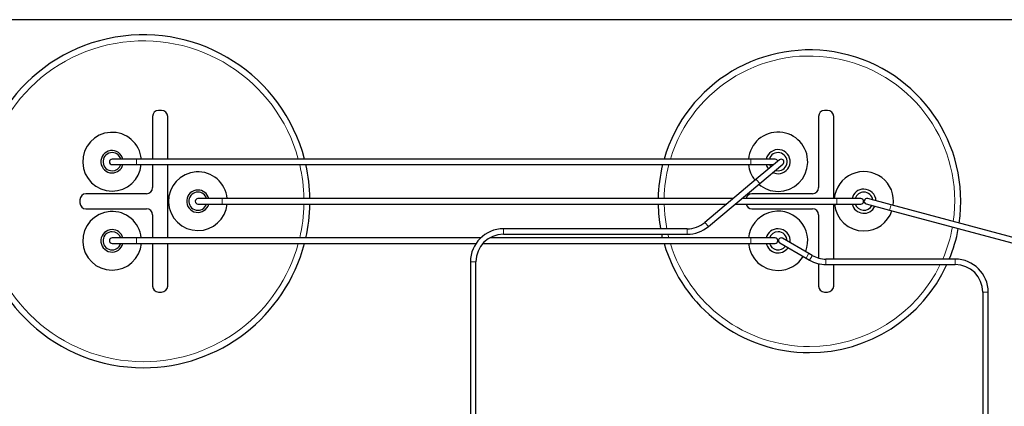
# Model space of a CAD drawing. Header units: millimetres. Extents: x 5 to 418, y 2 to 292.
# Tile 6 of 38: x 77 to 110, y 133 to 146. Entities that reach past the tile are written whole.
import ezdxf

# ---------------------------------------------------------------- set-up
doc = ezdxf.new("R2010")
doc.units = ezdxf.units.MM

msp = doc.modelspace()

# ---------------------------------------------------------------- linework, layer by layer
at = {"color": 7, "linetype": 'Continuous', "lineweight": 25}
for p, q in [((131.5347, 145.8644), (75.5347, 145.8644)), ((82.1347, 142.8644), (82.0347, 142.8644)), ((104.1347, 142.8644), (104.0347, 142.8644)), ((81.8347, 142.6644), (81.8347, 141.2544)), ((82.3347, 141.2544), (82.3347, 142.6644)), ((103.8347, 142.6644), (103.8347, 140.3144)), ((104.3347, 139.9544), (104.3347, 142.6644)), ((81.3007, 141.2544), (80.5007, 141.2544)), ((101.6007, 141.2544), (81.3007, 141.2544)), ((102.4007, 141.2544), (101.6007, 141.2544)), ((102.5429, 141.2333), (101.7768, 140.5905)), ((80.5007, 141.0744), (81.3007, 141.0744)), ((81.3007, 141.0744), (101.6007, 141.0744)), ((81.8347, 141.0744), (81.8347, 140.3144)), ((82.3347, 138.6544), (82.3347, 141.0744)), ((101.6007, 141.0744), (102.3535, 141.0744)), ((101.8925, 140.4527), (102.6586, 141.0954)), ((102.4078, 140.885), (102.4979, 140.8712)), ((101.7768, 140.5905), (100.0807, 139.1673)), ((100.1964, 139.0294), (101.8925, 140.4527)), ((79.4347, 139.9144), (79.4347, 139.8144)), ((81.6347, 140.1144), (79.6347, 140.1144)), ((84.1347, 139.9544), (83.3347, 139.9544)), ((101.0187, 139.9544), (84.1347, 139.9544)), ((104.4347, 139.9544), (101.2987, 139.9544)), ((103.6347, 140.1144), (101.6347, 140.1144)), ((105.2347, 139.9544), (104.4347, 139.9544)), ((106.2308, 139.7443), (105.458, 139.9513)), ((79.6347, 139.6144), (81.6347, 139.6144)), ((83.3347, 139.7744), (84.1347, 139.7744)), ((84.1347, 139.7744), (100.8042, 139.7744)), ((101.0842, 139.7744), (104.4347, 139.7744)), ((101.6347, 139.6144), (103.6347, 139.6144)), ((104.3347, 137.9544), (104.3347, 139.7744)), ((104.4347, 139.7744), (105.2347, 139.7744)), ((105.4114, 139.7775), (106.1842, 139.5704)), ((106.1842, 139.5704), (122.4272, 135.2181)), ((122.4738, 135.392), (106.2308, 139.7443)), ((81.8347, 139.4144), (81.8347, 138.6544)), ((103.8347, 139.4144), (103.8347, 137.9884)), ((99.4957, 138.9544), (93.426, 138.9544)), ((81.3007, 138.6544), (80.5007, 138.6544)), ((92.675, 138.6544), (81.3007, 138.6544)), ((101.6007, 138.6544), (92.9744, 138.6544)), ((93.426, 138.7744), (99.4957, 138.7744)), ((98.6834, 138.6544), (98.655, 138.7744)), ((102.4007, 138.6544), (101.6007, 138.6544)), ((103.5118, 138.1423), (102.6457, 138.6423)), ((80.5007, 138.4744), (81.3007, 138.4744)), ((81.3007, 138.4744), (92.5227, 138.4744)), ((81.8347, 138.4744), (81.8347, 137.0644)), ((82.3347, 137.0644), (82.3347, 138.4744)), ((92.7508, 138.4744), (101.6007, 138.4744)), ((101.6007, 138.4744), (102.4007, 138.4744)), ((102.5557, 138.4864), (103.4218, 137.9864)), ((103.4218, 137.9864), (103.5361, 137.9204)), ((103.6261, 138.0763), (103.5118, 138.1423)), ((108.3495, 137.9544), (104.0811, 137.9544)), ((92.336, 137.8644), (92.336, 132.7544)), ((92.516, 132.7544), (92.516, 137.8644)), ((103.8347, 137.8026), (103.8347, 137.0644)), ((104.0811, 137.7744), (108.3495, 137.7744)), ((104.3347, 137.0644), (104.3347, 137.7744)), ((82.0347, 136.8644), (82.1347, 136.8644)), ((104.0347, 136.8644), (104.1347, 136.8644)), ((109.2595, 136.8644), (109.2595, 132.7544)), ((109.4395, 132.7544), (109.4395, 136.8644))]:
    msp.add_line(p, q, dxfattribs=at)
at = {"color": 7, "linetype": 'Continuous', "lineweight": 18}
for p, q in [((81.3007, 141.2544), (81.3007, 141.0744)), ((101.6007, 141.2544), (101.6007, 141.0744)), ((101.7904, 140.5744), (101.7768, 140.5905)), ((101.8925, 140.4527), (101.7904, 140.5744)), ((84.1347, 139.9544), (84.1347, 139.7744)), ((104.4347, 139.9544), (104.4347, 139.7744)), ((106.2308, 139.7443), (106.1842, 139.5704)), ((93.426, 138.9333), (93.426, 138.9544)), ((93.426, 138.7744), (93.426, 138.9333)), ((99.4957, 138.9333), (99.4957, 138.9544)), ((99.4957, 138.7744), (99.4957, 138.9333)), ((100.0942, 139.1512), (100.0807, 139.1673)), ((100.1964, 139.0294), (100.0942, 139.1512)), ((81.3007, 138.6544), (81.3007, 138.4744)), ((98.8601, 138.7744), (98.8897, 138.6544)), ((101.6007, 138.6544), (101.6007, 138.4744)), ((103.5057, 138.1319), (103.4218, 137.9864)), ((103.5118, 138.1423), (103.5057, 138.1319)), ((103.6201, 138.0659), (103.5361, 137.9204)), ((103.6261, 138.0763), (103.6201, 138.0659)), ((104.0811, 137.9544), (104.0811, 137.9423)), ((104.0811, 137.9423), (104.0811, 137.7744)), ((108.3495, 137.9544), (108.3495, 137.9423)), ((108.3495, 137.9423), (108.3495, 137.7744)), ((92.3571, 137.8644), (92.336, 137.8644)), ((92.516, 137.8644), (92.3571, 137.8644)), ((109.4275, 136.8644), (109.2595, 136.8644)), ((109.4395, 136.8644), (109.4275, 136.8644))]:
    msp.add_line(p, q, dxfattribs=at)
at = {"color": 7, "linetype": 'Continuous', "lineweight": 25, "flags": 128}
for points in [[(102.6007, 141.2544), (102.5663, 141.2475), (102.5429, 141.2333)], [(102.1098, 141.0744), (102.1284, 141.0181), (102.1798, 140.9287)], [(102.214, 141.0744), (102.2208, 141.0564), (102.2565, 140.9931)], [(102.3212, 140.8124), (102.3448, 140.8016), (102.4979, 140.7712)], [(102.6457, 138.6423), (102.6352, 138.6475), (102.6007, 138.6544)]]:
    msp.add_lwpolyline(points, dxfattribs=at)
at = {"color": 7, "linetype": 'Continuous', "lineweight": 18, "flags": 128}
msp.add_lwpolyline([(98.7356, 139.7744), (98.7552, 139.4215), (98.8218, 138.9544)], dxfattribs=at)
at = {"color": 7, "linetype": 'Continuous', "lineweight": 25}
for centre, radius, start, end in [((81.5347, 139.8644), 5.5, 14.63896, 270), ((103.5347, 139.8644), 5, 351.68157, 163.85913), ((82.0347, 142.6644), 0.2, 90, 180), ((82.1347, 142.6644), 0.2, 0, 90), ((104.0347, 142.6644), 0.2, 90, 180), ((104.1347, 142.6644), 0.2, 0, 90), ((80.4979, 141.1712), 0.97, 4.91997, 270), ((102.4979, 141.1712), 0.98, 270, 175.13036), ((80.4979, 141.1712), 0.37, 12.99353, 270), ((102.4979, 141.1712), 0.4, 270, 167.99612), ((80.4979, 141.1712), 0.3, 16.09936, 270), ((80.5007, 141.1644), 0.09, 90, 270), ((102.4979, 141.1712), 0.3, 270, 163.90064), ((102.4007, 141.1644), 0.09, 14.63286, 90), ((102.6007, 141.1644), 0.09, 310, 90), ((80.4979, 141.1712), 0.37, 270, 344.83228), ((80.4979, 141.1712), 0.3, 270, 341.17395), ((80.4979, 141.1712), 0.97, 270, 354.27218), ((81.5347, 139.8644), 5.5, 0.93761, 12.70903), ((103.5347, 139.8644), 5, 165.99539, 178.96862), ((102.4979, 141.1712), 0.98, 185.66918, 218.90664), ((105.3326, 139.8665), 0.98, 351.70226, 174.85577), ((83.3326, 139.8665), 0.97, 5.19741, 270), ((81.6347, 140.3144), 0.2, 270, 0), ((83.3326, 139.8665), 0.37, 90, 345.58165), ((83.3326, 139.8665), 0.37, 13.73823, 90), ((102.4979, 141.1712), 0.98, 229.47353, 270), ((103.6347, 140.3144), 0.2, 270, 0), ((105.3326, 139.8665), 0.4, 90, 167.31006), ((105.3326, 139.8665), 0.4, 1.61501, 90), ((79.6347, 139.9144), 0.2, 90, 180), ((83.3326, 139.8665), 0.3, 90, 342.11545), ((83.3347, 139.8644), 0.09, 90, 270), ((83.3326, 139.8665), 0.3, 17.03165, 90), ((101.6347, 139.9144), 0.2, 90, 168.46304), ((105.3326, 139.8665), 0.3, 90, 162.96835), ((105.2347, 139.8644), 0.09, 270, 90), ((105.3326, 139.8665), 0.3, 7.41129, 90), ((105.4347, 139.8644), 0.09, 75, 255), ((79.6347, 139.8144), 0.2, 180, 270), ((81.6347, 139.4144), 0.2, 0, 90), ((83.3326, 139.8665), 0.97, 270, 354.54987), ((81.5347, 139.8644), 5.5, 347.29097, 359.06239), ((103.5347, 139.8644), 5, 181.03138, 190.48628), ((101.6347, 139.8144), 0.2, 191.53696, 270), ((102.4979, 138.5576), 0.98, 338.64473, 174.33082), ((103.6347, 139.4144), 0.2, 0, 90), ((105.3326, 139.8665), 0.98, 185.39435, 270), ((105.3326, 139.8665), 0.4, 193.31621, 335.55733), ((105.3326, 139.8665), 0.3, 197.88455, 332.36452), ((105.3326, 139.8665), 0.98, 270, 341.1604), ((80.4979, 138.5576), 0.97, 5.72782, 270), ((80.4979, 138.5576), 0.37, 90, 347.00647), ((80.4979, 138.5576), 0.37, 15.16772, 90), ((93.426, 137.8644), 1.09, 90, 180), ((99.4957, 139.8644), 0.91, 270, 310), ((99.4957, 139.8644), 1.09, 270, 310), ((102.4979, 138.5576), 0.4, 90, 165.99409), ((102.4979, 138.5576), 0.4, 351.60789, 90), ((103.5347, 139.8644), 5, 337.54238, 349.60876), ((80.4979, 138.5576), 0.3, 90, 343.90064), ((80.5007, 138.5644), 0.09, 90, 270), ((80.4979, 138.5576), 0.3, 18.82605, 90), ((93.426, 137.8644), 0.91, 90, 180), ((102.4979, 138.5576), 0.3, 90, 161.17395), ((102.4007, 138.5644), 0.09, 270, 90), ((102.4979, 138.5576), 0.3, 359.40655, 90), ((102.6007, 138.5644), 0.09, 90, 240), ((80.4979, 138.5576), 0.97, 270, 355.08003), ((81.5347, 139.8644), 5.5, 270, 345.36104), ((103.5347, 139.8644), 5, 196.14087, 270), ((102.4979, 138.5576), 0.98, 184.86964, 270), ((102.4979, 138.5576), 0.4, 192.00388, 325.31098), ((102.4979, 138.5576), 0.3, 196.09936, 323.74252), ((102.4979, 138.5576), 0.98, 270, 329.09387), ((104.0811, 138.8644), 1.09, 240, 270), ((104.0811, 138.8644), 0.91, 240, 270), ((108.3495, 136.8644), 1.09, 0, 90), ((103.5347, 139.8644), 5, 270, 335.29162), ((108.3495, 136.8644), 0.91, 0, 90), ((82.0347, 137.0644), 0.2, 180, 270), ((82.1347, 137.0644), 0.2, 270, 0), ((104.0347, 137.0644), 0.2, 180, 270), ((104.1347, 137.0644), 0.2, 270, 0)]:
    msp.add_arc(centre, radius, start, end, dxfattribs=at)
at = {"color": 7, "linetype": 'Continuous', "lineweight": 18}
for centre, radius, start, end in [((81.5347, 139.8644), 5.3, 15.20445, 270), ((103.5347, 139.8644), 4.8, 351.96132, 163.16699), ((81.5347, 139.8644), 5.3, 0.97299, 13.19712), ((103.5347, 139.8644), 4.8, 165.39917, 178.92564), ((81.5347, 139.8644), 5.3, 346.80288, 359.02701), ((103.5347, 139.8644), 4.8, 336.552, 349.80123), ((81.5347, 139.8644), 5.3, 270, 344.79555), ((103.5347, 139.8644), 4.8, 196.83301, 270), ((103.5347, 139.8644), 4.8, 270, 334.18819)]:
    msp.add_arc(centre, radius, start, end, dxfattribs=at)

doc.saveas('drawing.dxf')
